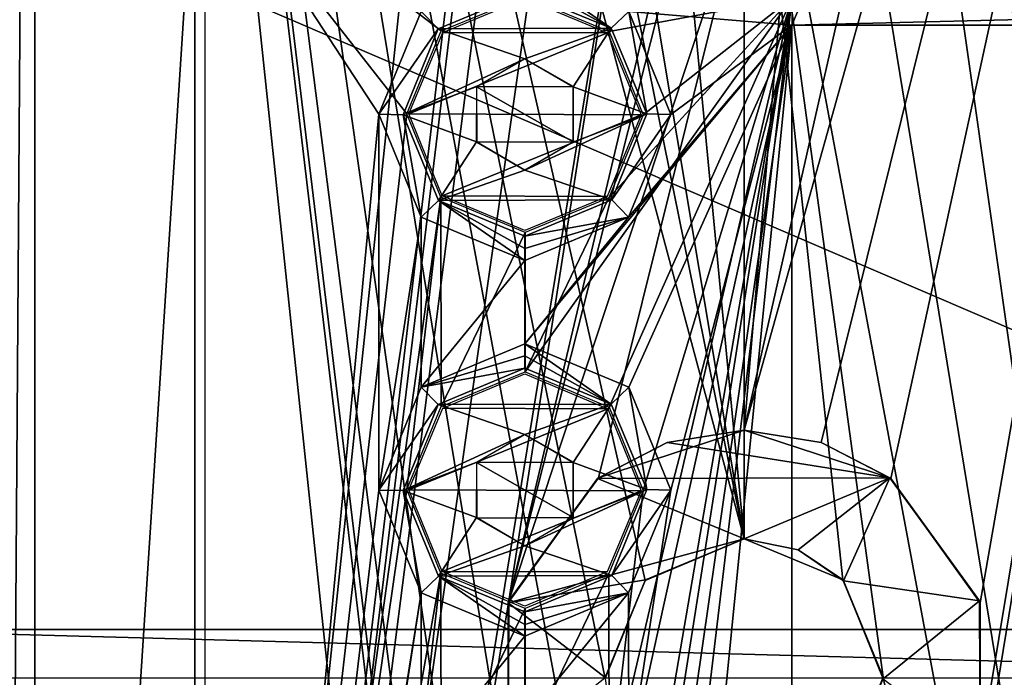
# Model space of a CAD drawing. Header units: millimetres. Extents: x -108 to 112, y -157 to 157.
# Tile 55 of 118: x -36 to -1, y 0 to 24. Entities that reach past the tile are written whole.
import ezdxf

# ---------------------------------------------------------------- set-up
doc = ezdxf.new("R2010")
doc.units = ezdxf.units.MM
doc.header["$LTSCALE"] = 33.374815
for name, color, linetype in [('1001', 7, 'CONTINUOUS'), ('1002', 7, 'CONTINUOUS'), ('1005', 7, 'CONTINUOUS'), ('1011', 7, 'CONTINUOUS'), ('1012', 7, 'CONTINUOUS'), ('170', 7, 'CONTINUOUS'), ('171', 7, 'CONTINUOUS'), ('172', 7, 'CONTINUOUS'), ('180', 7, 'CONTINUOUS'), ('181', 7, 'CONTINUOUS'), ('182', 7, 'CONTINUOUS'), ('183', 7, 'CONTINUOUS'), ('198', 7, 'CONTINUOUS'), ('5', 7, 'CONTINUOUS'), ('589', 7, 'CONTINUOUS'), ('590', 7, 'CONTINUOUS'), ('595', 7, 'CONTINUOUS'), ('596', 7, 'CONTINUOUS'), ('597', 7, 'CONTINUOUS'), ('598', 7, 'CONTINUOUS'), ('599', 7, 'CONTINUOUS'), ('604', 7, 'CONTINUOUS'), ('608', 7, 'CONTINUOUS'), ('966', 7, 'CONTINUOUS')]:
    doc.layers.add(name, color=color, linetype=linetype)

msp = doc.modelspace()

# ---------------------------------------------------------------- linework, layer by layer
at = {"layer": '1001', "color": 7, "linetype": 'CONTINUOUS'}
for points in [[(-18.13, 24.423, 59.7), (-15.157, 23.177, 59.7), (-21.085, 23.196, 59.7), (-18.13, 24.423, 59.7)], [(-21.085, 23.196, 59.7), (-15.157, 23.177, 59.7), (-22.303, 20.266, 59.7), (-21.085, 23.196, 59.7)], [(-15.157, 23.177, 59.7), (-13.957, 20.234, 59.7), (-22.303, 20.266, 59.7), (-15.157, 23.177, 59.7)], [(-22.303, 20.266, 59.7), (-13.957, 20.234, 59.7), (-21.103, 17.323, 59.7), (-22.303, 20.266, 59.7)], [(-13.957, 20.234, 59.7), (-15.175, 17.304, 59.7), (-21.103, 17.323, 59.7), (-13.957, 20.234, 59.7)], [(-15.175, 17.304, 59.7), (-18.13, 16.077, 59.7), (-21.103, 17.323, 59.7), (-15.175, 17.304, 59.7)]]:
    msp.add_3dface(points, dxfattribs=at)
at = {"layer": '1002', "color": 7, "linetype": 'CONTINUOUS'}
for points in [[(-18.13, 10.923, 59.7), (-15.147, 9.667, 59.7), (-21.085, 9.696, 59.7), (-18.13, 10.923, 59.7)], [(-21.085, 9.696, 59.7), (-15.147, 9.667, 59.7), (-22.303, 6.766, 59.7), (-21.085, 9.696, 59.7)], [(-15.147, 9.667, 59.7), (-13.957, 6.723, 59.7), (-22.303, 6.766, 59.7), (-15.147, 9.667, 59.7)], [(-22.303, 6.766, 59.7), (-13.957, 6.723, 59.7), (-21.103, 3.823, 59.7), (-22.303, 6.766, 59.7)], [(-13.957, 6.723, 59.7), (-15.17, 3.811, 59.7), (-21.103, 3.823, 59.7), (-13.957, 6.723, 59.7)], [(-15.17, 3.811, 59.7), (-18.13, 2.577, 59.7), (-21.103, 3.823, 59.7), (-15.17, 3.811, 59.7)]]:
    msp.add_3dface(points, dxfattribs=at)
at = {"layer": '1005', "color": 7, "linetype": 'CONTINUOUS'}
for points in [[(-8.53, 23.45, 59.9), (20.37, 23.45, 59.9), (20.077, 24.157, 59.9), (-8.53, 23.45, 59.9)], [(-8.237, 24.157, 59.9), (-8.53, 23.45, 59.9), (20.077, 24.157, 59.9), (-8.237, 24.157, 59.9)], [(20.37, -23.45, 59.9), (20.37, 23.45, 59.9), (-8.53, -23.45, 59.9), (20.37, -23.45, 59.9)], [(-8.53, -23.45, 59.9), (20.37, 23.45, 59.9), (-8.53, 23.45, 59.9), (-8.53, -23.45, 59.9)]]:
    msp.add_3dface(points, dxfattribs=at)
at = {"layer": '1011', "color": 7, "linetype": 'CONTINUOUS'}
for points in [[(-16.4, 21.253, 60.1), (-18.13, 22.25, 60.1), (-19.867, 21.239, 60.1), (-16.4, 21.253, 60.1)], [(-16.393, 19.261, 60.1), (-16.4, 21.253, 60.1), (-19.867, 21.239, 60.1), (-16.393, 19.261, 60.1)], [(-19.86, 19.247, 60.1), (-16.393, 19.261, 60.1), (-19.867, 21.239, 60.1), (-19.86, 19.247, 60.1)], [(-18.13, 18.25, 60.1), (-16.393, 19.261, 60.1), (-19.86, 19.247, 60.1), (-18.13, 18.25, 60.1)]]:
    msp.add_3dface(points, dxfattribs=at)
at = {"layer": '1012', "color": 7, "linetype": 'CONTINUOUS'}
for points in [[(-16.4, 7.753, 60.1), (-18.13, 8.75, 60.1), (-19.867, 7.739, 60.1), (-16.4, 7.753, 60.1)], [(-16.393, 5.761, 60.1), (-16.4, 7.753, 60.1), (-19.867, 7.739, 60.1), (-16.393, 5.761, 60.1)], [(-19.86, 5.747, 60.1), (-16.393, 5.761, 60.1), (-19.867, 7.739, 60.1), (-19.86, 5.747, 60.1)], [(-18.13, 4.75, 60.1), (-16.393, 5.761, 60.1), (-19.86, 5.747, 60.1), (-18.13, 4.75, 60.1)]]:
    msp.add_3dface(points, dxfattribs=at)
at = {"layer": '170', "color": 7, "linetype": 'CONTINUOUS'}
for points in [[(-29.638, 29.81, 59.87), (-29.638, -45.8, 59.87), (-23.38, 20.251, 59.87), (-29.638, 29.81, 59.87)], [(-21.859, 23.944, 59.87), (-29.638, 29.81, 59.87), (-23.38, 20.251, 59.87), (-21.859, 23.944, 59.87)], [(-8.237, 24.157, 59.87), (-14.4, 23.943, 59.87), (-8.53, 23.45, 59.87), (-8.237, 24.157, 59.87)], [(-14.4, 23.943, 59.87), (-12.88, 20.249, 59.87), (-8.53, 23.45, 59.87), (-14.4, 23.943, 59.87)], [(-14.401, 16.556, 59.87), (-18.129, 12, 59.87), (-8.53, 23.45, 59.87), (-14.401, 16.556, 59.87)], [(-18.129, 12, 59.87), (-14.4, 10.443, 59.87), (-8.53, 23.45, 59.87), (-18.129, 12, 59.87)], [(-12.88, 20.249, 59.87), (-14.401, 16.556, 59.87), (-8.53, 23.45, 59.87), (-12.88, 20.249, 59.87)], [(-14.4, 10.443, 59.87), (-12.88, 6.749, 59.87), (-8.53, 23.45, 59.87), (-14.4, 10.443, 59.87)], [(-12.88, 6.749, 59.87), (-14.4, -3.057, 59.87), (-8.53, 23.45, 59.87), (-12.88, 6.749, 59.87)], [(-14.4, -3.057, 59.87), (-12.88, -6.751, 59.87), (-8.53, 23.45, 59.87), (-14.4, -3.057, 59.87)], [(-12.88, -6.751, 59.87), (-12.88, -20.251, 59.87), (-8.53, 23.45, 59.87), (-12.88, -6.751, 59.87)], [(-8.53, 23.45, 59.87), (-12.88, -20.251, 59.87), (-8.53, -23.45, 59.87), (-8.53, 23.45, 59.87)], [(-23.38, 20.251, 59.87), (-29.638, -45.8, 59.87), (-23.38, 6.751, 59.87), (-23.38, 20.251, 59.87)], [(-21.86, 16.557, 59.87), (-23.38, 20.251, 59.87), (-23.38, 6.751, 59.87), (-21.86, 16.557, 59.87)], [(-21.859, 10.444, 59.87), (-21.86, 16.557, 59.87), (-23.38, 6.751, 59.87), (-21.859, 10.444, 59.87)], [(-18.131, 15, 59.87), (-21.86, 16.557, 59.87), (-21.859, 10.444, 59.87), (-18.131, 15, 59.87)], [(-14.401, 16.556, 59.87), (-18.131, 15, 59.87), (-18.129, 12, 59.87), (-14.401, 16.556, 59.87)], [(-18.129, 12, 59.87), (-18.131, 15, 59.87), (-21.859, 10.444, 59.87), (-18.129, 12, 59.87)], [(-23.38, 6.751, 59.87), (-29.638, -45.8, 59.87), (-21.86, 3.057, 59.87), (-23.38, 6.751, 59.87)], [(-12.88, 6.749, 59.87), (-14.401, 3.056, 59.87), (-14.4, -3.057, 59.87), (-12.88, 6.749, 59.87)], [(-21.86, 3.057, 59.87), (-29.638, -45.8, 59.87), (-23.38, -6.749, 59.87), (-21.86, 3.057, 59.87)], [(-21.859, -3.056, 59.87), (-21.86, 3.057, 59.87), (-23.38, -6.749, 59.87), (-21.859, -3.056, 59.87)], [(-18.131, 1.5, 59.87), (-21.86, 3.057, 59.87), (-21.859, -3.056, 59.87), (-18.131, 1.5, 59.87)], [(-14.401, 3.056, 59.87), (-18.131, 1.5, 59.87), (-18.129, -1.5, 59.87), (-14.401, 3.056, 59.87)], [(-14.4, -3.057, 59.87), (-14.401, 3.056, 59.87), (-18.129, -1.5, 59.87), (-14.4, -3.057, 59.87)], [(-18.129, -1.5, 59.87), (-18.131, 1.5, 59.87), (-21.859, -3.056, 59.87), (-18.129, -1.5, 59.87)]]:
    msp.add_3dface(points, dxfattribs=at)
at = {"layer": '171', "color": 7, "linetype": 'CONTINUOUS'}
for points in [[(-15.029, 23.341, 60.07), (-18.13, 24.628, 60.07), (-21.249, 23.321, 60.07), (-15.029, 23.341, 60.07)], [(-21.249, 23.321, 60.07), (-22.508, 20.233, 60.07), (-18.13, 22.25, 60.07), (-21.249, 23.321, 60.07)], [(-15.029, 23.341, 60.07), (-21.249, 23.321, 60.07), (-18.13, 22.25, 60.07), (-15.029, 23.341, 60.07)], [(-16.393, 21.239, 60.07), (-15.029, 23.341, 60.07), (-18.13, 22.25, 60.07), (-16.393, 21.239, 60.07)], [(-13.752, 20.267, 60.07), (-15.029, 23.341, 60.07), (-16.393, 21.239, 60.07), (-13.752, 20.267, 60.07)], [(-18.13, 22.25, 60.07), (-22.508, 20.233, 60.07), (-19.86, 21.253, 60.07), (-18.13, 22.25, 60.07)], [(-19.86, 21.253, 60.07), (-22.508, 20.233, 60.07), (-19.867, 19.261, 60.07), (-19.86, 21.253, 60.07)], [(-16.4, 19.247, 60.07), (-13.752, 20.267, 60.07), (-16.393, 21.239, 60.07), (-16.4, 19.247, 60.07)], [(-22.508, 20.233, 60.07), (-21.231, 17.159, 60.07), (-19.867, 19.261, 60.07), (-22.508, 20.233, 60.07)], [(-15.011, 17.179, 60.07), (-13.752, 20.267, 60.07), (-18.13, 18.25, 60.07), (-15.011, 17.179, 60.07)], [(-18.13, 18.25, 60.07), (-13.752, 20.267, 60.07), (-16.4, 19.247, 60.07), (-18.13, 18.25, 60.07)], [(-21.231, 17.159, 60.07), (-18.13, 18.25, 60.07), (-19.867, 19.261, 60.07), (-21.231, 17.159, 60.07)], [(-21.231, 17.159, 60.07), (-15.011, 17.179, 60.07), (-18.13, 18.25, 60.07), (-21.231, 17.159, 60.07)], [(-18.13, 15.872, 60.07), (-15.011, 17.179, 60.07), (-21.231, 17.159, 60.07), (-18.13, 15.872, 60.07)]]:
    msp.add_3dface(points, dxfattribs=at)
at = {"layer": '172', "color": 7, "linetype": 'CONTINUOUS'}
for points in [[(-15.029, 9.841, 60.07), (-18.13, 11.128, 60.07), (-21.249, 9.821, 60.07), (-15.029, 9.841, 60.07)], [(-21.249, 9.821, 60.07), (-22.508, 6.733, 60.07), (-18.13, 8.75, 60.07), (-21.249, 9.821, 60.07)], [(-15.029, 9.841, 60.07), (-21.249, 9.821, 60.07), (-18.13, 8.75, 60.07), (-15.029, 9.841, 60.07)], [(-16.393, 7.739, 60.07), (-15.029, 9.841, 60.07), (-18.13, 8.75, 60.07), (-16.393, 7.739, 60.07)], [(-13.752, 6.767, 60.07), (-15.029, 9.841, 60.07), (-16.393, 7.739, 60.07), (-13.752, 6.767, 60.07)], [(-18.13, 8.75, 60.07), (-22.508, 6.733, 60.07), (-19.86, 7.753, 60.07), (-18.13, 8.75, 60.07)], [(-19.86, 7.753, 60.07), (-22.508, 6.733, 60.07), (-19.867, 5.761, 60.07), (-19.86, 7.753, 60.07)], [(-16.4, 5.747, 60.07), (-13.752, 6.767, 60.07), (-16.393, 7.739, 60.07), (-16.4, 5.747, 60.07)], [(-22.508, 6.733, 60.07), (-21.231, 3.659, 60.07), (-19.867, 5.761, 60.07), (-22.508, 6.733, 60.07)], [(-15.011, 3.679, 60.07), (-13.752, 6.767, 60.07), (-18.13, 4.75, 60.07), (-15.011, 3.679, 60.07)], [(-18.13, 4.75, 60.07), (-13.752, 6.767, 60.07), (-16.4, 5.747, 60.07), (-18.13, 4.75, 60.07)], [(-21.231, 3.659, 60.07), (-18.13, 4.75, 60.07), (-19.867, 5.761, 60.07), (-21.231, 3.659, 60.07)], [(-21.231, 3.659, 60.07), (-15.011, 3.679, 60.07), (-18.13, 4.75, 60.07), (-21.231, 3.659, 60.07)], [(-18.13, 2.372, 60.07), (-15.011, 3.679, 60.07), (-21.231, 3.659, 60.07), (-18.13, 2.372, 60.07)]]:
    msp.add_3dface(points, dxfattribs=at)
at = {"layer": '180', "color": 7, "linetype": 'CONTINUOUS'}
for points in [[(-18.13, 24.628, 60.07), (-21.859, 23.944, 59.87), (-21.249, 23.321, 60.07), (-18.13, 24.628, 60.07)], [(-21.859, 23.944, 59.87), (-23.38, 20.251, 59.87), (-21.249, 23.321, 60.07), (-21.859, 23.944, 59.87)], [(-23.38, 20.251, 59.87), (-22.508, 20.233, 60.07), (-21.249, 23.321, 60.07), (-23.38, 20.251, 59.87)], [(-23.38, 20.251, 59.87), (-21.86, 16.557, 59.87), (-22.508, 20.233, 60.07), (-23.38, 20.251, 59.87)], [(-21.86, 16.557, 59.87), (-21.231, 17.159, 60.07), (-22.508, 20.233, 60.07), (-21.86, 16.557, 59.87)], [(-21.86, 16.557, 59.87), (-18.131, 15, 59.87), (-21.231, 17.159, 60.07), (-21.86, 16.557, 59.87)], [(-18.131, 15, 59.87), (-18.13, 15.425, 60.019), (-21.231, 17.159, 60.07), (-18.131, 15, 59.87)], [(-18.13, 15.425, 60.019), (-18.13, 15.872, 60.07), (-21.231, 17.159, 60.07), (-18.13, 15.425, 60.019)]]:
    msp.add_3dface(points, dxfattribs=at)
at = {"layer": '181', "color": 7, "linetype": 'CONTINUOUS'}
for points in [[(-18.129, 25.5, 59.87), (-18.13, 25.075, 60.019), (-15.029, 23.341, 60.07), (-18.129, 25.5, 59.87)], [(-14.4, 23.943, 59.87), (-18.129, 25.5, 59.87), (-15.029, 23.341, 60.07), (-14.4, 23.943, 59.87)], [(-18.13, 25.075, 60.019), (-18.13, 24.628, 60.07), (-15.029, 23.341, 60.07), (-18.13, 25.075, 60.019)], [(-13.752, 20.267, 60.07), (-14.4, 23.943, 59.87), (-15.029, 23.341, 60.07), (-13.752, 20.267, 60.07)], [(-12.88, 20.249, 59.87), (-14.4, 23.943, 59.87), (-13.752, 20.267, 60.07), (-12.88, 20.249, 59.87)], [(-15.011, 17.179, 60.07), (-12.88, 20.249, 59.87), (-13.752, 20.267, 60.07), (-15.011, 17.179, 60.07)], [(-14.401, 16.556, 59.87), (-12.88, 20.249, 59.87), (-15.011, 17.179, 60.07), (-14.401, 16.556, 59.87)], [(-18.13, 15.872, 60.07), (-14.401, 16.556, 59.87), (-15.011, 17.179, 60.07), (-18.13, 15.872, 60.07)], [(-18.131, 15, 59.87), (-14.401, 16.556, 59.87), (-18.13, 15.425, 60.019), (-18.131, 15, 59.87)], [(-18.13, 15.425, 60.019), (-14.401, 16.556, 59.87), (-18.13, 15.872, 60.07), (-18.13, 15.425, 60.019)]]:
    msp.add_3dface(points, dxfattribs=at)
at = {"layer": '182', "color": 7, "linetype": 'CONTINUOUS'}
for points in [[(-18.129, 12, 59.87), (-21.859, 10.444, 59.87), (-18.13, 11.575, 60.019), (-18.129, 12, 59.87)], [(-21.859, 10.444, 59.87), (-18.13, 11.128, 60.07), (-18.13, 11.575, 60.019), (-21.859, 10.444, 59.87)], [(-18.13, 11.128, 60.07), (-21.859, 10.444, 59.87), (-21.249, 9.821, 60.07), (-18.13, 11.128, 60.07)], [(-21.859, 10.444, 59.87), (-23.38, 6.751, 59.87), (-21.249, 9.821, 60.07), (-21.859, 10.444, 59.87)], [(-23.38, 6.751, 59.87), (-22.508, 6.733, 60.07), (-21.249, 9.821, 60.07), (-23.38, 6.751, 59.87)], [(-23.38, 6.751, 59.87), (-21.86, 3.057, 59.87), (-22.508, 6.733, 60.07), (-23.38, 6.751, 59.87)], [(-21.86, 3.057, 59.87), (-21.231, 3.659, 60.07), (-22.508, 6.733, 60.07), (-21.86, 3.057, 59.87)], [(-21.86, 3.057, 59.87), (-18.131, 1.5, 59.87), (-21.231, 3.659, 60.07), (-21.86, 3.057, 59.87)], [(-18.131, 1.5, 59.87), (-18.13, 1.925, 60.019), (-21.231, 3.659, 60.07), (-18.131, 1.5, 59.87)], [(-18.13, 1.925, 60.019), (-18.13, 2.372, 60.07), (-21.231, 3.659, 60.07), (-18.13, 1.925, 60.019)]]:
    msp.add_3dface(points, dxfattribs=at)
at = {"layer": '183', "color": 7, "linetype": 'CONTINUOUS'}
for points in [[(-18.129, 12, 59.87), (-18.13, 11.575, 60.019), (-15.029, 9.841, 60.07), (-18.129, 12, 59.87)], [(-14.4, 10.443, 59.87), (-18.129, 12, 59.87), (-15.029, 9.841, 60.07), (-14.4, 10.443, 59.87)], [(-18.13, 11.575, 60.019), (-18.13, 11.128, 60.07), (-15.029, 9.841, 60.07), (-18.13, 11.575, 60.019)], [(-13.752, 6.767, 60.07), (-14.4, 10.443, 59.87), (-15.029, 9.841, 60.07), (-13.752, 6.767, 60.07)], [(-12.88, 6.749, 59.87), (-14.4, 10.443, 59.87), (-13.752, 6.767, 60.07), (-12.88, 6.749, 59.87)], [(-15.011, 3.679, 60.07), (-12.88, 6.749, 59.87), (-13.752, 6.767, 60.07), (-15.011, 3.679, 60.07)], [(-14.401, 3.056, 59.87), (-12.88, 6.749, 59.87), (-15.011, 3.679, 60.07), (-14.401, 3.056, 59.87)], [(-18.13, 2.372, 60.07), (-14.401, 3.056, 59.87), (-15.011, 3.679, 60.07), (-18.13, 2.372, 60.07)], [(-18.131, 1.5, 59.87), (-14.401, 3.056, 59.87), (-18.13, 1.925, 60.019), (-18.131, 1.5, 59.87)], [(-18.13, 1.925, 60.019), (-14.401, 3.056, 59.87), (-18.13, 2.372, 60.07), (-18.13, 1.925, 60.019)]]:
    msp.add_3dface(points, dxfattribs=at)
at = {"layer": '198', "color": 7, "linetype": 'CONTINUOUS'}
for points in [[(-83, 47.9, -68.5), (83, 47.9, -68.5), (83, 1.6, -68.5), (-83, 47.9, -68.5)], [(-83, 47.9, -68.5), (83, 1.6, -68.5), (24.489, 1.737, -68.5), (-83, 47.9, -68.5)], [(-83, 47.9, -68.5), (24.489, 1.737, -68.5), (-43.011, 1.737, -68.5), (-83, 47.9, -68.5)], [(22.497, 1.73, -68.5), (21.5, 0, -68.5), (-43.011, 1.737, -68.5), (22.497, 1.73, -68.5)], [(-43.011, 1.737, -68.5), (21.5, 0, -68.5), (-42, 0, -68.5), (-43.011, 1.737, -68.5)], [(24.489, 1.737, -68.5), (22.497, 1.73, -68.5), (-43.011, 1.737, -68.5), (24.489, 1.737, -68.5)]]:
    msp.add_3dface(points, dxfattribs=at)
at = {"layer": '5', "color": 7, "linetype": 'CONTINUOUS'}
for points in [[(-42, 155, 60), (-42, -155, 60), (-30, 30, 60), (-42, 155, 60)], [(-30, 30, 60), (-42, -155, 60), (-30, -46, 60), (-30, 30, 60)]]:
    msp.add_3dface(points, dxfattribs=at)
at = {"layer": '589', "linetype": 'CONTINUOUS'}
for points in [[(-35.75, -100, -91), (-35.75, 100, -91), (-16.749, -80.026, -91), (-35.75, -100, -91)], [(-35.75, 100, -91), (-10.25, -36.5, -91), (-13.333, -37.12, -91), (-35.75, 100, -91)], [(-10.25, -36.5, -91), (-35.75, 100, -91), (-15.25, -0.02, -91), (-10.25, -36.5, -91)], [(-18.249, -44.532, -91), (-35.75, 100, -91), (-17.654, -41.472, -91), (-18.249, -44.532, -91)], [(-35.75, 100, -91), (-18.249, -44.532, -91), (-14.873, -75.431, -91), (-35.75, 100, -91)], [(-17.654, -41.472, -91), (-35.75, 100, -91), (-15.939, -38.877, -91), (-17.654, -41.472, -91)], [(-15.939, -38.877, -91), (-35.75, 100, -91), (-13.333, -37.12, -91), (-15.939, -38.877, -91)], [(-35.75, 100, -91), (-17.629, 41.41, -91), (-10.25, 5, -91), (-35.75, 100, -91)], [(-35.75, 100, -91), (-10.25, 5, -91), (-13.812, 3.508, -91), (-35.75, 100, -91)], [(-15.25, -0.02, -91), (-35.75, 100, -91), (-13.812, 3.508, -91), (-15.25, -0.02, -91)], [(-16.749, -80.026, -91), (-35.75, 100, -91), (-14.873, -75.431, -91), (-16.749, -80.026, -91)], [(15.25, 100, -91), (15.25, -100, -91), (-3.751, 80.026, -91), (15.25, 100, -91)], [(-3.751, 80.026, -91), (15.25, -100, -91), (-5.627, 75.431, -91), (-3.751, 80.026, -91)], [(15.25, -100, -91), (-2.251, 44.532, -91), (-5.627, 75.431, -91), (15.25, -100, -91)], [(-2.251, 44.532, -91), (15.25, -100, -91), (-2.846, 41.472, -91), (-2.251, 44.532, -91)], [(-17.629, 41.41, -91), (-15.904, 38.841, -91), (-10.25, 5, -91), (-17.629, 41.41, -91)], [(-2.846, 41.472, -91), (15.25, -100, -91), (-4.561, 38.877, -91), (-2.846, 41.472, -91)], [(-15.904, 38.841, -91), (-13.317, 37.113, -91), (-10.25, 5, -91), (-15.904, 38.841, -91)], [(-4.561, 38.877, -91), (15.25, -100, -91), (-7.167, 37.12, -91), (-4.561, 38.877, -91)], [(-13.317, 37.113, -91), (-10.25, 36.5, -91), (-10.25, 5, -91), (-13.317, 37.113, -91)], [(-7.167, 37.12, -91), (15.25, -100, -91), (-10.25, 36.5, -91), (-7.167, 37.12, -91)], [(-10.25, 36.5, -91), (15.25, -100, -91), (-5.25, 0.032, -91), (-10.25, 36.5, -91)], [(-10.25, 5, -91), (-10.25, 36.5, -91), (-6.703, 3.522, -91), (-10.25, 5, -91)], [(-6.703, 3.522, -91), (-10.25, 36.5, -91), (-5.25, 0.032, -91), (-6.703, 3.522, -91)], [(-5.25, 0.032, -91), (15.25, -100, -91), (-6.676, -3.495, -91), (-5.25, 0.032, -91)]]:
    msp.add_3dface(points, dxfattribs=at)
at = {"layer": '590', "linetype": 'CONTINUOUS'}
for points in [[(-35.75, 100, -89), (-35.75, -100, -89), (-16.749, 80.026, -89), (-35.75, 100, -89)], [(15.25, 100, -89), (-2.871, 41.41, -89), (-10.25, 8.9, -89), (15.25, 100, -89)], [(-7.484, 8.459, -89), (15.25, 100, -89), (-10.25, 8.9, -89), (-7.484, 8.459, -89)], [(-4.98, 7.17, -89), (15.25, 100, -89), (-7.484, 8.459, -89), (-4.98, 7.17, -89)], [(-4.561, -38.877, -89), (15.25, 100, -89), (-7.167, -37.12, -89), (-4.561, -38.877, -89)], [(-7.167, -37.12, -89), (15.25, 100, -89), (-1.792, -2.767, -89), (-7.167, -37.12, -89)], [(15.25, 100, -89), (-2.251, -44.532, -89), (-5.627, -75.431, -89), (15.25, 100, -89)], [(-3.751, -80.026, -89), (15.25, 100, -89), (-5.627, -75.431, -89), (-3.751, -80.026, -89)], [(-1.77, 2.698, -89), (15.25, 100, -89), (-4.98, 7.17, -89), (-1.77, 2.698, -89)], [(-2.846, -41.472, -89), (15.25, 100, -89), (-4.561, -38.877, -89), (-2.846, -41.472, -89)], [(15.25, -100, -89), (15.25, 100, -89), (-3.751, -80.026, -89), (15.25, -100, -89)], [(-2.251, -44.532, -89), (15.25, 100, -89), (-2.846, -41.472, -89), (-2.251, -44.532, -89)], [(-1.792, -2.767, -89), (15.25, 100, -89), (-1.77, 2.698, -89), (-1.792, -2.767, -89)], [(-16.749, 80.026, -89), (-35.75, -100, -89), (-14.873, 75.431, -89), (-16.749, 80.026, -89)], [(-35.75, -100, -89), (-18.249, 44.532, -89), (-14.873, 75.431, -89), (-35.75, -100, -89)], [(-18.249, 44.532, -89), (-35.75, -100, -89), (-17.654, 41.472, -89), (-18.249, 44.532, -89)], [(-17.654, 41.472, -89), (-35.75, -100, -89), (-15.939, 38.877, -89), (-17.654, 41.472, -89)], [(-2.871, 41.41, -89), (-8.52, 29.247, -89), (-10.25, 8.9, -89), (-2.871, 41.41, -89)], [(-15.939, 38.877, -89), (-35.75, -100, -89), (-13.333, 37.12, -89), (-15.939, 38.877, -89)], [(-13.333, 37.12, -89), (-35.75, -100, -89), (-18.708, 2.767, -89), (-13.333, 37.12, -89)], [(-11.98, 31.253, -89), (-13.333, 37.12, -89), (-18.708, 2.767, -89), (-11.98, 31.253, -89)], [(-11.987, 29.261, -89), (-11.98, 31.253, -89), (-18.708, 2.767, -89), (-11.987, 29.261, -89)], [(-10.25, 28.25, -89), (-11.987, 29.261, -89), (-18.708, 2.767, -89), (-10.25, 28.25, -89)], [(-8.52, 29.247, -89), (-10.25, 28.25, -89), (-10.25, 8.9, -89), (-8.52, 29.247, -89)], [(-15.488, 7.194, -89), (-10.25, 28.25, -89), (-18.708, 2.767, -89), (-15.488, 7.194, -89)], [(-10.25, 8.9, -89), (-10.25, 28.25, -89), (-15.488, 7.194, -89), (-10.25, 8.9, -89)], [(-18.708, 2.767, -89), (-35.75, -100, -89), (-18.73, -2.698, -89), (-18.708, 2.767, -89)]]:
    msp.add_3dface(points, dxfattribs=at)
at = {"layer": '595', "linetype": 'CONTINUOUS'}
for points in [[(-10.25, 5, -91), (-6.703, 3.522, -91), (-10.25, 5, -81.3), (-10.25, 5, -91)], [(-10.25, 5, -81.3), (-6.703, 3.522, -91), (-8.308, 4.607, -81.3), (-10.25, 5, -81.3)], [(-6.703, 3.522, -91), (-6.676, 3.495, -81.3), (-8.308, 4.607, -81.3), (-6.703, 3.522, -91)], [(-6.703, 3.522, -91), (-5.25, 0.032, -91), (-6.676, 3.495, -81.3), (-6.703, 3.522, -91)], [(-5.25, 0.032, -91), (-5.25, -0.032, -81.3), (-6.676, 3.495, -81.3), (-5.25, 0.032, -91)], [(-5.25, 0.032, -91), (-6.676, -3.495, -91), (-5.25, -0.032, -81.3), (-5.25, 0.032, -91)]]:
    msp.add_3dface(points, dxfattribs=at)
at = {"layer": '596', "linetype": 'CONTINUOUS'}
for points in [[(-13.812, 3.508, -91), (-10.25, 5, -91), (-13.791, 3.529, -81.3), (-13.812, 3.508, -91)], [(-10.25, 5, -91), (-10.25, 5, -81.3), (-13.791, 3.529, -81.3), (-10.25, 5, -91)], [(-13.812, 3.508, -91), (-13.791, 3.529, -81.3), (-15.25, 0.02, -81.3), (-13.812, 3.508, -91)], [(-15.25, -0.02, -91), (-13.812, 3.508, -91), (-15.25, 0.02, -81.3), (-15.25, -0.02, -91)]]:
    msp.add_3dface(points, dxfattribs=at)
at = {"layer": '597', "linetype": 'CONTINUOUS'}
for points in [[(-5.012, 7.194, -81.3), (-10.25, 8.9, -81.3), (-13.016, 8.459, -81.3), (-5.012, 7.194, -81.3)], [(-5.012, 7.194, -81.3), (-13.016, 8.459, -81.3), (-15.52, 7.17, -81.3), (-5.012, 7.194, -81.3)], [(-15.52, 7.17, -81.3), (-18.73, 2.698, -81.3), (-10.25, 5, -81.3), (-15.52, 7.17, -81.3)], [(-5.012, 7.194, -81.3), (-15.52, 7.17, -81.3), (-10.25, 5, -81.3), (-5.012, 7.194, -81.3)], [(-5.012, 7.194, -81.3), (-10.25, 5, -81.3), (-8.308, 4.607, -81.3), (-5.012, 7.194, -81.3)], [(-6.676, 3.495, -81.3), (-5.012, 7.194, -81.3), (-8.308, 4.607, -81.3), (-6.676, 3.495, -81.3)], [(-1.792, 2.767, -81.3), (-5.012, 7.194, -81.3), (-6.676, 3.495, -81.3), (-1.792, 2.767, -81.3)], [(-10.25, 5, -81.3), (-18.73, 2.698, -81.3), (-13.791, 3.529, -81.3), (-10.25, 5, -81.3)], [(-13.791, 3.529, -81.3), (-18.73, 2.698, -81.3), (-15.25, 0.02, -81.3), (-13.791, 3.529, -81.3)], [(-5.25, -0.032, -81.3), (-1.792, 2.767, -81.3), (-6.676, 3.495, -81.3), (-5.25, -0.032, -81.3)], [(-18.73, 2.698, -81.3), (-18.708, -2.767, -81.3), (-15.25, 0.02, -81.3), (-18.73, 2.698, -81.3)], [(-1.77, -2.698, -81.3), (-1.792, 2.767, -81.3), (-5.25, -0.032, -81.3), (-1.77, -2.698, -81.3)]]:
    msp.add_3dface(points, dxfattribs=at)
at = {"layer": '598', "linetype": 'CONTINUOUS'}
for points in [[(-7.484, 8.459, -89), (-10.25, 8.9, -89), (-5.012, 7.194, -81.3), (-7.484, 8.459, -89)], [(-5.012, 7.194, -81.3), (-10.25, 8.9, -89), (-10.25, 8.9, -81.3), (-5.012, 7.194, -81.3)], [(-4.98, 7.17, -89), (-7.484, 8.459, -89), (-5.012, 7.194, -81.3), (-4.98, 7.17, -89)], [(-1.792, 2.767, -81.3), (-4.98, 7.17, -89), (-5.012, 7.194, -81.3), (-1.792, 2.767, -81.3)], [(-1.77, 2.698, -89), (-4.98, 7.17, -89), (-1.792, 2.767, -81.3), (-1.77, 2.698, -89)], [(-1.77, -2.698, -81.3), (-1.77, 2.698, -89), (-1.792, 2.767, -81.3), (-1.77, -2.698, -81.3)], [(-1.792, -2.767, -89), (-1.77, 2.698, -89), (-1.77, -2.698, -81.3), (-1.792, -2.767, -89)]]:
    msp.add_3dface(points, dxfattribs=at)
at = {"layer": '599', "linetype": 'CONTINUOUS'}
for points in [[(-10.25, 8.9, -89), (-15.488, 7.194, -89), (-10.25, 8.9, -81.3), (-10.25, 8.9, -89)], [(-10.25, 8.9, -81.3), (-15.488, 7.194, -89), (-13.016, 8.459, -81.3), (-10.25, 8.9, -81.3)], [(-13.016, 8.459, -81.3), (-15.488, 7.194, -89), (-15.52, 7.17, -81.3), (-13.016, 8.459, -81.3)], [(-15.52, 7.17, -81.3), (-18.708, 2.767, -89), (-18.73, 2.698, -81.3), (-15.52, 7.17, -81.3)], [(-15.488, 7.194, -89), (-18.708, 2.767, -89), (-15.52, 7.17, -81.3), (-15.488, 7.194, -89)], [(-18.708, 2.767, -89), (-18.73, -2.698, -89), (-18.73, 2.698, -81.3), (-18.708, 2.767, -89)], [(-18.73, 2.698, -81.3), (-18.73, -2.698, -89), (-18.708, -2.767, -81.3), (-18.73, 2.698, -81.3)]]:
    msp.add_3dface(points, dxfattribs=at)
at = {"layer": '604', "linetype": 'CONTINUOUS'}
for points in [[(-35.75, -100, -89), (-35.75, 100, -89), (-35.75, -89.024, -85.749), (-35.75, -100, -89)], [(-35.75, 100, -89), (-35.75, 88.976, -85.749), (-35.75, -83, -79.75), (-35.75, 100, -89)], [(-35.75, -89.024, -85.749), (-35.75, 100, -89), (-35.75, -84.783, -84.017), (-35.75, -89.024, -85.749)], [(-35.75, -84.783, -84.017), (-35.75, 100, -89), (-35.75, -83, -79.75), (-35.75, -84.783, -84.017)], [(-35.75, 100, -70.5), (-35.75, -100, -70.5), (-35.75, 89.024, -73.751), (-35.75, 100, -70.5)], [(-35.75, -100, -70.5), (-35.75, 84.783, -75.483), (-35.75, 89.024, -73.751), (-35.75, -100, -70.5)], [(-35.75, 88.976, -85.749), (-35.75, 84.756, -83.99), (-35.75, -83, -79.75), (-35.75, 88.976, -85.749)], [(-35.75, -100, -70.5), (-35.75, 83, -79.75), (-35.75, 84.783, -75.483), (-35.75, -100, -70.5)], [(-35.75, 84.756, -83.99), (-35.75, 83, -79.75), (-35.75, -83, -79.75), (-35.75, 84.756, -83.99)], [(-35.75, 83, -79.75), (-35.75, -100, -70.5), (-35.75, -88.976, -73.751), (-35.75, 83, -79.75)], [(-35.75, -83, -79.75), (-35.75, 83, -79.75), (-35.75, -84.756, -75.51), (-35.75, -83, -79.75)], [(-35.75, -84.756, -75.51), (-35.75, 83, -79.75), (-35.75, -88.976, -73.751), (-35.75, -84.756, -75.51)]]:
    msp.add_3dface(points, dxfattribs=at)
at = {"layer": '608', "linetype": 'CONTINUOUS'}
for points in [[(-35.75, 100, -91), (-35.75, -100, -91), (-37.164, -100, -90.414), (-35.75, 100, -91)], [(-35.75, 100, -91), (-37.164, -100, -90.414), (-37.164, 100, -90.414), (-35.75, 100, -91)]]:
    msp.add_3dface(points, dxfattribs=at)
at = {"layer": '966', "color": 7, "linetype": 'CONTINUOUS'}
for points in [[(-30, 30, 59.5), (-30, -46, 59.5), (-22.375, 20.267, 59.5), (-30, 30, 59.5)], [(-18.125, 24.5, 59.5), (-30, 30, 59.5), (-21.135, 23.25, 59.5), (-18.125, 24.5, 59.5)], [(-21.135, 23.25, 59.5), (-30, 30, 59.5), (-22.375, 20.267, 59.5), (-21.135, 23.25, 59.5)], [(-18.125, 24.5, 59.5), (-15.097, 23.231, 59.5), (-8.525, 24.45, 59.5), (-18.125, 24.5, 59.5)], [(-15.115, 17.25, 59.5), (-18.125, 11, 59.5), (-8.525, 24.45, 59.5), (-15.115, 17.25, 59.5)], [(-18.125, 11, 59.5), (-15.097, 9.731, 59.5), (-8.525, 24.45, 59.5), (-18.125, 11, 59.5)], [(-13.875, 20.233, 59.5), (-15.115, 17.25, 59.5), (-8.525, 24.45, 59.5), (-13.875, 20.233, 59.5)], [(-15.097, -17.269, 59.5), (-13.875, -20.267, 59.5), (-8.525, 24.45, 59.5), (-15.097, -17.269, 59.5)], [(-15.097, -17.269, 59.5), (-8.525, 24.45, 59.5), (-13.875, -6.767, 59.5), (-15.097, -17.269, 59.5)], [(-15.097, 23.231, 59.5), (-13.875, 20.233, 59.5), (-8.525, 24.45, 59.5), (-15.097, 23.231, 59.5)], [(-15.097, 9.731, 59.5), (-13.875, 6.733, 59.5), (-8.525, 24.45, 59.5), (-15.097, 9.731, 59.5)], [(-8.525, 24.45, 59.5), (-13.875, 6.733, 59.5), (-15.097, -3.769, 59.5), (-8.525, 24.45, 59.5)], [(-13.875, -6.767, 59.5), (-8.525, 24.45, 59.5), (-15.097, -3.769, 59.5), (-13.875, -6.767, 59.5)], [(-8.525, 24.45, 59.5), (-13.875, -20.267, 59.5), (-8.525, -24.45, 59.5), (-8.525, 24.45, 59.5)], [(-22.375, 20.267, 59.5), (-30, -46, 59.5), (-21.153, 17.269, 59.5), (-22.375, 20.267, 59.5)], [(-21.153, 17.269, 59.5), (-30, -46, 59.5), (-22.375, 6.767, 59.5), (-21.153, 17.269, 59.5)], [(-21.135, 9.75, 59.5), (-21.153, 17.269, 59.5), (-22.375, 6.767, 59.5), (-21.135, 9.75, 59.5)], [(-18.125, 16, 59.5), (-21.153, 17.269, 59.5), (-21.135, 9.75, 59.5), (-18.125, 16, 59.5)], [(-15.115, 17.25, 59.5), (-18.125, 16, 59.5), (-18.125, 11, 59.5), (-15.115, 17.25, 59.5)], [(-18.125, 11, 59.5), (-18.125, 16, 59.5), (-21.135, 9.75, 59.5), (-18.125, 11, 59.5)], [(-22.375, 6.767, 59.5), (-30, -46, 59.5), (-21.153, 3.769, 59.5), (-22.375, 6.767, 59.5)], [(-13.875, 6.733, 59.5), (-15.115, 3.75, 59.5), (-15.097, -3.769, 59.5), (-13.875, 6.733, 59.5)], [(-21.153, 3.769, 59.5), (-30, -46, 59.5), (-22.375, -6.733, 59.5), (-21.153, 3.769, 59.5)], [(-21.135, -3.75, 59.5), (-21.153, 3.769, 59.5), (-22.375, -6.733, 59.5), (-21.135, -3.75, 59.5)], [(-18.125, 2.5, 59.5), (-21.153, 3.769, 59.5), (-21.135, -3.75, 59.5), (-18.125, 2.5, 59.5)], [(-15.115, 3.75, 59.5), (-18.125, 2.5, 59.5), (-18.125, -2.5, 59.5), (-15.115, 3.75, 59.5)], [(-15.097, -3.769, 59.5), (-15.115, 3.75, 59.5), (-18.125, -2.5, 59.5), (-15.097, -3.769, 59.5)], [(-18.125, -2.5, 59.5), (-18.125, 2.5, 59.5), (-21.135, -3.75, 59.5), (-18.125, -2.5, 59.5)]]:
    msp.add_3dface(points, dxfattribs=at)

doc.saveas('drawing.dxf')
